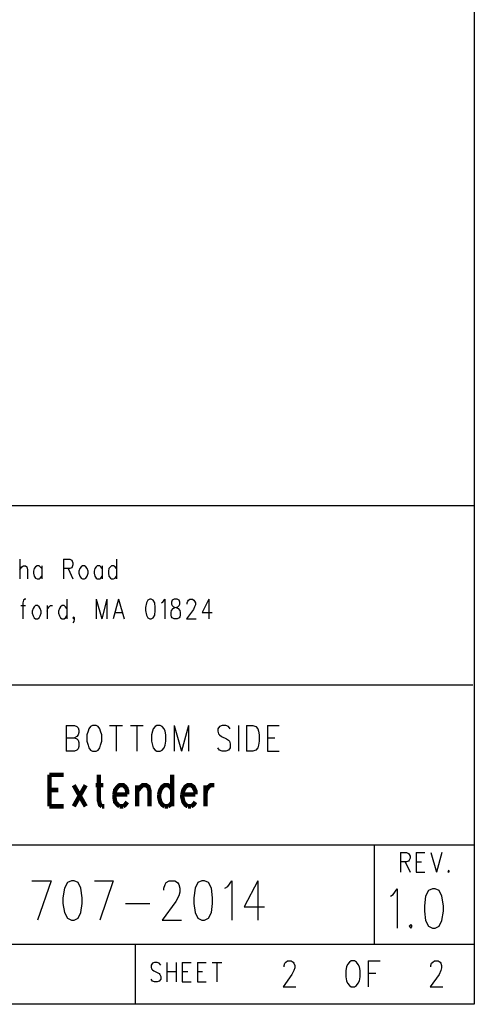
# Model space of a CAD drawing. Extents: x 11.9 to 28.1, y 10.8 to 21.2.
# Tile 26 of 44: x 27 to 28.1, y 10.8 to 13.3. Entities that reach past the tile are written whole.
import ezdxf

# ---------------------------------------------------------------- set-up
doc = ezdxf.new("R2010")
doc.units = 0
doc.header["$MEASUREMENT"] = 0
doc.layers.add('LAYNR1', color=2, linetype='Continuous')

msp = doc.modelspace()

# ---------------------------------------------------------------- linework, layer by layer
at = {"layer": 'LAYNR1'}
for points in [[(28.092, 21.199), (28.092, 10.799)], [(23.388, 12.049), (28.092, 12.049)], [(28.092, 12.049), (28.092, 10.815)], [(26.953, 11.914), (26.953, 11.865)], [(26.953, 11.888), (26.958, 11.895), (26.962, 11.898), (26.967, 11.898), (26.97, 11.895), (26.972, 11.888), (26.972, 11.865)], [(27.008, 11.891), (27.004, 11.895), (27.001, 11.898), (26.996, 11.898), (26.992, 11.895), (26.989, 11.891), (26.987, 11.884)], [(27.008, 11.898), (27.008, 11.865)], [(27.062, 11.914), (27.062, 11.865)], [(27.062, 11.914), (27.078, 11.914), (27.083, 11.912), (27.084, 11.909), (27.086, 11.905), (27.086, 11.9), (27.084, 11.895), (27.083, 11.893), (27.078, 11.891), (27.062, 11.891)], [(27.11, 11.898), (27.107, 11.895), (27.103, 11.891), (27.101, 11.884)], [(27.124, 11.884), (27.122, 11.891), (27.118, 11.895), (27.115, 11.898), (27.11, 11.898)], [(27.159, 11.891), (27.156, 11.895), (27.153, 11.898), (27.147, 11.898), (27.144, 11.895), (27.141, 11.891), (27.139, 11.884)], [(27.159, 11.898), (27.159, 11.865)], [(27.195, 11.891), (27.192, 11.895), (27.188, 11.898), (27.183, 11.898), (27.18, 11.895), (27.176, 11.891), (27.175, 11.884)], [(27.195, 11.914), (27.195, 11.865)], [(26.987, 11.884), (26.987, 11.879), (26.989, 11.872), (26.992, 11.867), (26.996, 11.865)], [(27.001, 11.865), (27.004, 11.867), (27.008, 11.872)], [(27.074, 11.891), (27.086, 11.865)], [(27.101, 11.884), (27.101, 11.879), (27.103, 11.872), (27.107, 11.867), (27.11, 11.865)], [(27.115, 11.865), (27.118, 11.867), (27.122, 11.872), (27.124, 11.879), (27.124, 11.884)], [(27.139, 11.884), (27.139, 11.879), (27.141, 11.872), (27.144, 11.867), (27.147, 11.865)], [(27.153, 11.865), (27.156, 11.867), (27.159, 11.872)], [(27.175, 11.884), (27.175, 11.879), (27.176, 11.872), (27.18, 11.867), (27.183, 11.865)], [(27.188, 11.865), (27.192, 11.867), (27.195, 11.872)], [(26.996, 11.865), (27.001, 11.865)], [(27.11, 11.865), (27.115, 11.865)], [(27.147, 11.865), (27.153, 11.865)], [(27.183, 11.865), (27.188, 11.865)], [(26.955, 11.798), (26.967, 11.798)], [(26.968, 11.814), (26.965, 11.814), (26.962, 11.812), (26.96, 11.805), (26.96, 11.765)], [(26.992, 11.798), (26.989, 11.795), (26.986, 11.791), (26.984, 11.784)], [(27.006, 11.784), (27.004, 11.791), (27.001, 11.795), (26.997, 11.798), (26.992, 11.798)], [(27.021, 11.798), (27.021, 11.765)], [(27.021, 11.784), (27.023, 11.791), (27.026, 11.795), (27.03, 11.798), (27.035, 11.798)], [(27.071, 11.791), (27.067, 11.795), (27.064, 11.798), (27.059, 11.798), (27.055, 11.795), (27.052, 11.791), (27.05, 11.784)], [(27.071, 11.814), (27.071, 11.765)], [(27.144, 11.814), (27.144, 11.765)], [(27.144, 11.814), (27.158, 11.765)], [(27.171, 11.814), (27.158, 11.765)], [(27.171, 11.814), (27.171, 11.765)], [(27.2, 11.814), (27.187, 11.765)], [(27.2, 11.814), (27.214, 11.765)], [(27.279, 11.814), (27.274, 11.812), (27.27, 11.805), (27.268, 11.793), (27.268, 11.786), (27.27, 11.774), (27.274, 11.767), (27.279, 11.765)], [(27.282, 11.765), (27.287, 11.767), (27.291, 11.774), (27.292, 11.786), (27.292, 11.793), (27.291, 11.805), (27.287, 11.812), (27.282, 11.814), (27.279, 11.814)], [(27.308, 11.805), (27.311, 11.807), (27.316, 11.814), (27.316, 11.765)], [(27.34, 11.765), (27.335, 11.767), (27.333, 11.77), (27.332, 11.774), (27.332, 11.781), (27.333, 11.786), (27.337, 11.791), (27.342, 11.793), (27.349, 11.795), (27.352, 11.798), (27.354, 11.802)], [(27.34, 11.814), (27.335, 11.812), (27.333, 11.807), (27.333, 11.802)], [(27.333, 11.802), (27.335, 11.798), (27.338, 11.795), (27.345, 11.793), (27.35, 11.791), (27.354, 11.786), (27.355, 11.781), (27.355, 11.774), (27.354, 11.77), (27.352, 11.767), (27.347, 11.765)], [(27.354, 11.802), (27.354, 11.807), (27.352, 11.812), (27.347, 11.814), (27.34, 11.814)], [(27.372, 11.802), (27.372, 11.805), (27.374, 11.809), (27.376, 11.812), (27.379, 11.814), (27.386, 11.814), (27.389, 11.812), (27.391, 11.809), (27.393, 11.805), (27.393, 11.8), (27.391, 11.795), (27.388, 11.788), (27.371, 11.765)], [(27.427, 11.814), (27.41, 11.781), (27.435, 11.781)], [(27.427, 11.814), (27.427, 11.765)], [(26.984, 11.784), (26.984, 11.779), (26.986, 11.772), (26.989, 11.767), (26.992, 11.765)], [(26.997, 11.765), (27.001, 11.767), (27.004, 11.772), (27.006, 11.779), (27.006, 11.784)], [(27.05, 11.784), (27.05, 11.779), (27.052, 11.772), (27.055, 11.767), (27.059, 11.765)], [(27.064, 11.765), (27.067, 11.767), (27.071, 11.772)], [(27.088, 11.765), (27.086, 11.767), (27.088, 11.77), (27.089, 11.767), (27.089, 11.763), (27.088, 11.758), (27.086, 11.755)], [(27.192, 11.781), (27.209, 11.781)], [(26.992, 11.765), (26.997, 11.765)], [(27.059, 11.765), (27.064, 11.765)], [(27.089, 11.767), (27.088, 11.765)], [(27.279, 11.765), (27.282, 11.765)], [(27.347, 11.765), (27.34, 11.765)], [(27.371, 11.765), (27.395, 11.765)], [(28.088, 11.599), (25.592, 11.599)], [(27.069, 11.498), (27.069, 11.433)], [(27.069, 11.498), (27.09, 11.498), (27.096, 11.495)], [(27.135, 11.498), (27.13, 11.495)], [(27.149, 11.495), (27.144, 11.498), (27.135, 11.498)], [(27.178, 11.498), (27.21, 11.498)], [(27.194, 11.498), (27.194, 11.433)], [(27.23, 11.498), (27.262, 11.498)], [(27.246, 11.498), (27.246, 11.433)], [(27.296, 11.498), (27.292, 11.495)], [(27.31, 11.495), (27.305, 11.498), (27.296, 11.498)], [(27.34, 11.498), (27.34, 11.433)], [(27.34, 11.498), (27.358, 11.433)], [(27.376, 11.498), (27.358, 11.433)], [(27.376, 11.498), (27.376, 11.433)], [(27.476, 11.495), (27.469, 11.498), (27.46, 11.498), (27.453, 11.495)], [(27.501, 11.498), (27.501, 11.433)], [(27.521, 11.498), (27.521, 11.433)], [(27.521, 11.498), (27.537, 11.498), (27.544, 11.495)], [(27.574, 11.498), (27.574, 11.433)], [(27.574, 11.498), (27.603, 11.498)], [(27.096, 11.495), (27.099, 11.492), (27.101, 11.486), (27.101, 11.48), (27.099, 11.474), (27.096, 11.47)], [(27.124, 11.483), (27.121, 11.474), (27.121, 11.458)], [(27.126, 11.489), (27.124, 11.483)], [(27.13, 11.495), (27.126, 11.489)], [(27.153, 11.489), (27.149, 11.495)], [(27.155, 11.483), (27.153, 11.489)], [(27.158, 11.458), (27.158, 11.474), (27.155, 11.483)], [(27.285, 11.483), (27.283, 11.474), (27.283, 11.458)], [(27.287, 11.489), (27.285, 11.483)], [(27.292, 11.495), (27.287, 11.489)], [(27.315, 11.489), (27.31, 11.495)], [(27.317, 11.483), (27.315, 11.489)], [(27.319, 11.458), (27.319, 11.474), (27.317, 11.483)], [(27.453, 11.495), (27.449, 11.489)], [(27.449, 11.489), (27.449, 11.483)], [(27.449, 11.483), (27.451, 11.477)], [(27.451, 11.477), (27.453, 11.474), (27.458, 11.47)], [(27.48, 11.489), (27.476, 11.495)], [(27.544, 11.495), (27.549, 11.489)], [(27.549, 11.489), (27.551, 11.483)], [(27.551, 11.483), (27.553, 11.474), (27.553, 11.458)], [(27.069, 11.467), (27.09, 11.467), (27.096, 11.464)], [(27.096, 11.47), (27.09, 11.467)], [(27.096, 11.464), (27.099, 11.461), (27.101, 11.455), (27.101, 11.445)], [(27.121, 11.458), (27.124, 11.448), (27.126, 11.442), (27.13, 11.436), (27.135, 11.433)], [(27.144, 11.433), (27.149, 11.436), (27.153, 11.442), (27.155, 11.448), (27.158, 11.458)], [(27.283, 11.458), (27.285, 11.448), (27.287, 11.442), (27.292, 11.436), (27.296, 11.433)], [(27.305, 11.433), (27.31, 11.436), (27.315, 11.442), (27.317, 11.448), (27.319, 11.458)], [(27.458, 11.47), (27.471, 11.464)], [(27.48, 11.452), (27.48, 11.442), (27.476, 11.436), (27.469, 11.433)], [(27.471, 11.464), (27.476, 11.461), (27.478, 11.458)], [(27.478, 11.458), (27.48, 11.452)], [(27.553, 11.458), (27.551, 11.448), (27.549, 11.442), (27.544, 11.436), (27.537, 11.433)], [(27.574, 11.467), (27.592, 11.467)], [(27.09, 11.433), (27.069, 11.433)], [(27.099, 11.439), (27.096, 11.436), (27.09, 11.433)], [(27.101, 11.445), (27.099, 11.439)], [(27.135, 11.433), (27.144, 11.433)], [(27.296, 11.433), (27.305, 11.433)], [(27.46, 11.433), (27.453, 11.436), (27.449, 11.442)], [(27.469, 11.433), (27.46, 11.433)], [(27.537, 11.433), (27.521, 11.433)], [(27.574, 11.433), (27.603, 11.433)], [(25.592, 11.199), (28.092, 11.199)], [(27.842, 10.949), (27.842, 11.199)], [(27.907, 11.179), (27.907, 11.13)], [(27.907, 11.179), (27.922, 11.179), (27.927, 11.177), (27.929, 11.174), (27.931, 11.17), (27.931, 11.165), (27.929, 11.16), (27.927, 11.158), (27.922, 11.156), (27.907, 11.156)], [(27.946, 11.179), (27.946, 11.13)], [(27.946, 11.179), (27.968, 11.179)], [(27.983, 11.179), (27.997, 11.13)], [(28.011, 11.179), (27.997, 11.13)], [(28.092, 11.199), (28.092, 10.949)], [(27.919, 11.156), (27.931, 11.13)], [(27.946, 11.156), (27.96, 11.156)], [(27.946, 11.13), (27.968, 11.13)], [(28.028, 11.135), (28.026, 11.132), (28.028, 11.13)], [(28.028, 11.13), (28.029, 11.132), (28.028, 11.135)], [(26.983, 11.108), (27.031, 11.108)], [(27.031, 11.108), (26.997, 11.01)], [(27.072, 11.104), (27.065, 11.09), (27.061, 11.066)], [(27.082, 11.108), (27.072, 11.104)], [(27.099, 11.104), (27.089, 11.108), (27.082, 11.108)], [(27.109, 11.066), (27.106, 11.09), (27.099, 11.104)], [(27.14, 11.108), (27.187, 11.108)], [(27.187, 11.108), (27.153, 11.01)], [(27.348, 11.104), (27.351, 11.099), (27.354, 11.09), (27.354, 11.08), (27.351, 11.071), (27.344, 11.057), (27.31, 11.01)], [(27.314, 11.085), (27.314, 11.09), (27.317, 11.099), (27.32, 11.104)], [(27.32, 11.104), (27.327, 11.108), (27.341, 11.108), (27.348, 11.104)], [(27.399, 11.104), (27.392, 11.09), (27.389, 11.066)], [(27.409, 11.108), (27.399, 11.104)], [(27.426, 11.104), (27.416, 11.108), (27.409, 11.108)], [(27.436, 11.066), (27.433, 11.09), (27.426, 11.104)], [(27.467, 11.09), (27.474, 11.094), (27.484, 11.108), (27.484, 11.01)], [(27.549, 11.108), (27.515, 11.043), (27.566, 11.043)], [(27.549, 11.108), (27.549, 11.01)], [(27.882, 11.07), (27.889, 11.074), (27.899, 11.088), (27.899, 10.99)], [(27.977, 11.084), (27.97, 11.07), (27.967, 11.046)], [(27.987, 11.088), (27.977, 11.084)], [(28.004, 11.084), (27.994, 11.088), (27.987, 11.088)], [(28.015, 11.046), (28.011, 11.07), (28.004, 11.084)], [(27.061, 11.066), (27.061, 11.052), (27.065, 11.029)], [(27.106, 11.029), (27.109, 11.052), (27.109, 11.066)], [(27.389, 11.066), (27.389, 11.052), (27.392, 11.029)], [(27.433, 11.029), (27.436, 11.052), (27.436, 11.066)], [(27.065, 11.029), (27.072, 11.015), (27.082, 11.01)], [(27.089, 11.01), (27.099, 11.015), (27.106, 11.029)], [(27.218, 11.052), (27.279, 11.052)], [(27.392, 11.029), (27.399, 11.015), (27.409, 11.01)], [(27.416, 11.01), (27.426, 11.015), (27.433, 11.029)], [(27.967, 11.046), (27.967, 11.032), (27.97, 11.009)], [(28.011, 11.009), (28.015, 11.032), (28.015, 11.046)], [(27.082, 11.01), (27.089, 11.01)], [(27.31, 11.01), (27.358, 11.01)], [(27.409, 11.01), (27.416, 11.01)], [(27.97, 11.009), (27.977, 10.995), (27.987, 10.99)], [(27.994, 10.99), (28.004, 10.995), (28.011, 11.009)], [(27.933, 10.999), (27.929, 10.995), (27.933, 10.99)], [(27.933, 10.99), (27.936, 10.995), (27.933, 10.999)], [(27.987, 10.99), (27.994, 10.99)], [(28.092, 10.949), (24.442, 10.949)], [(27.242, 10.949), (27.242, 10.799)], [(27.615, 10.893), (27.615, 10.896), (27.617, 10.902), (27.62, 10.905)], [(27.62, 10.905), (27.624, 10.908), (27.633, 10.908), (27.638, 10.905)], [(27.638, 10.905), (27.64, 10.902), (27.642, 10.896), (27.642, 10.89), (27.64, 10.884), (27.635, 10.874)], [(27.779, 10.905), (27.774, 10.899)], [(27.783, 10.908), (27.779, 10.905)], [(27.797, 10.905), (27.792, 10.908), (27.783, 10.908)], [(27.801, 10.899), (27.797, 10.905)], [(27.826, 10.908), (27.826, 10.843)], [(27.826, 10.908), (27.856, 10.908)], [(27.983, 10.893), (27.983, 10.896), (27.985, 10.902), (27.988, 10.905)], [(27.988, 10.905), (27.992, 10.908), (28.001, 10.908), (28.006, 10.905)], [(28.006, 10.905), (28.008, 10.902), (28.01, 10.896), (28.01, 10.89), (28.008, 10.884), (28.004, 10.874)], [(27.306, 10.897), (27.302, 10.902), (27.297, 10.904), (27.29, 10.904), (27.285, 10.902), (27.282, 10.897), (27.282, 10.892)], [(27.282, 10.892), (27.283, 10.888), (27.285, 10.885), (27.289, 10.883), (27.299, 10.878), (27.302, 10.876), (27.304, 10.874)], [(27.321, 10.904), (27.321, 10.855)], [(27.321, 10.881), (27.345, 10.881)], [(27.345, 10.904), (27.345, 10.855)], [(27.36, 10.904), (27.36, 10.855)], [(27.36, 10.904), (27.382, 10.904)], [(27.36, 10.881), (27.374, 10.881)], [(27.398, 10.904), (27.398, 10.855)], [(27.398, 10.904), (27.42, 10.904)], [(27.398, 10.881), (27.411, 10.881)], [(27.435, 10.904), (27.459, 10.904)], [(27.447, 10.904), (27.447, 10.855)], [(27.772, 10.893), (27.77, 10.884), (27.77, 10.868)], [(27.774, 10.899), (27.772, 10.893)], [(27.804, 10.893), (27.801, 10.899)], [(27.806, 10.868), (27.806, 10.884), (27.804, 10.893)], [(27.29, 10.855), (27.285, 10.857), (27.282, 10.862)], [(27.304, 10.874), (27.306, 10.869), (27.306, 10.862), (27.302, 10.857), (27.297, 10.855)], [(27.635, 10.874), (27.613, 10.843)], [(27.77, 10.868), (27.772, 10.858), (27.774, 10.852), (27.779, 10.846), (27.783, 10.843)], [(27.792, 10.843), (27.797, 10.846), (27.801, 10.852), (27.804, 10.858), (27.806, 10.868)], [(27.826, 10.877), (27.845, 10.877)], [(28.004, 10.874), (27.981, 10.843)], [(27.297, 10.855), (27.29, 10.855)], [(27.36, 10.855), (27.382, 10.855)], [(27.398, 10.855), (27.42, 10.855)], [(27.613, 10.843), (27.645, 10.843)], [(27.783, 10.843), (27.792, 10.843)], [(27.981, 10.843), (28.013, 10.843)], [(28.092, 10.799), (11.892, 10.799)], [(28.088, 10.799), (23.388, 10.799)], [(27.242, 10.799), (26.192, 10.799)]]:
    msp.add_lwpolyline(points, dxfattribs=at)
at = {"layer": 'LAYNR1', "const_width": 0.011}
for points in [[(27.027, 11.374), (27.027, 11.295)], [(27.027, 11.374), (27.063, 11.374)], [(27.151, 11.374), (27.151, 11.31), (27.154, 11.299), (27.159, 11.295)], [(27.335, 11.374), (27.335, 11.295)], [(27.088, 11.348), (27.118, 11.295)], [(27.118, 11.348), (27.088, 11.295)], [(27.143, 11.348), (27.162, 11.348)], [(27.222, 11.325), (27.222, 11.333), (27.22, 11.34), (27.217, 11.344), (27.212, 11.348), (27.203, 11.348), (27.198, 11.344), (27.192, 11.336), (27.19, 11.325)], [(27.247, 11.348), (27.247, 11.295)], [(27.247, 11.333), (27.256, 11.344), (27.261, 11.348), (27.269, 11.348), (27.275, 11.344), (27.278, 11.333), (27.278, 11.295)], [(27.335, 11.336), (27.33, 11.344), (27.324, 11.348), (27.316, 11.348), (27.31, 11.344), (27.305, 11.336), (27.302, 11.325)], [(27.393, 11.325), (27.393, 11.333), (27.39, 11.34), (27.388, 11.344), (27.382, 11.348), (27.374, 11.348), (27.368, 11.344), (27.363, 11.336), (27.36, 11.325)], [(27.418, 11.348), (27.418, 11.295)], [(27.418, 11.325), (27.42, 11.336), (27.426, 11.344), (27.431, 11.348), (27.44, 11.348)], [(27.027, 11.336), (27.049, 11.336)], [(27.19, 11.325), (27.222, 11.325)], [(27.19, 11.325), (27.19, 11.318), (27.192, 11.306), (27.198, 11.299), (27.203, 11.295)], [(27.302, 11.325), (27.302, 11.318), (27.305, 11.306), (27.31, 11.299), (27.316, 11.295)], [(27.36, 11.325), (27.393, 11.325)], [(27.36, 11.325), (27.36, 11.318), (27.363, 11.306), (27.368, 11.299), (27.374, 11.295)], [(27.027, 11.295), (27.063, 11.295)], [(27.159, 11.295), (27.165, 11.295)], [(27.203, 11.295), (27.212, 11.295)], [(27.212, 11.295), (27.217, 11.299), (27.222, 11.306)], [(27.316, 11.295), (27.324, 11.295)], [(27.324, 11.295), (27.33, 11.299), (27.335, 11.306)], [(27.374, 11.295), (27.382, 11.295)], [(27.382, 11.295), (27.388, 11.299), (27.393, 11.306)]]:
    msp.add_lwpolyline(points, dxfattribs=at)

doc.saveas('drawing.dxf')
